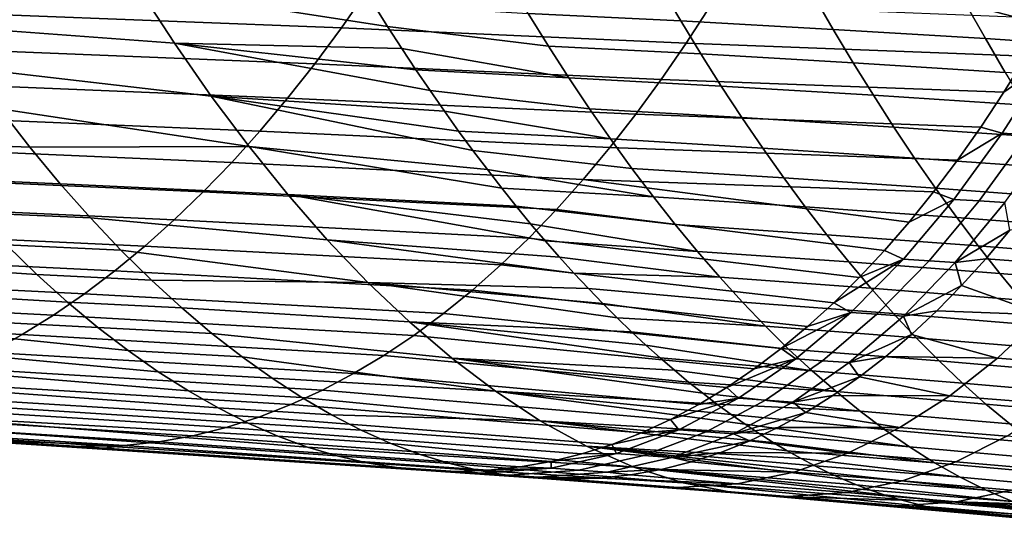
# Model space of a CAD drawing. Header units: metres. Extents: x -248 to 28, y -28 to 28.
# Tile 183 of 256: x -50.58 to -45.45, y -17.34 to -14.68. Entities that reach past the tile are written whole.
import ezdxf

# ---------------------------------------------------------------- set-up
doc = ezdxf.new("R2010")
doc.units = ezdxf.units.M
doc.layers.add('solid_10_061_053_XXX', color=7, linetype='CONTINUOUS')

msp = doc.modelspace()

# ---------------------------------------------------------------- linework, layer by layer
at = {"layer": 'solid_10_061_053_XXX'}
for points in [[(-48.904987, -14.72357, 103.10247), (-48.768642, -14.527899, 103.407791), (-50.565147, -14.459309, 103.909447), (-50.708828, -14.653192, 103.60434)], [(-44.759586, -14.832493, 80.74704), (-45.651997, -14.59999, 80.960854), (-45.752613, -14.416785, 80.633659), (-44.861015, -14.650782, 80.407448)], [(-49.962654, -14.515064, 83.987328), (-49.774899, -14.803247, 84.523094), (-50.994656, -14.712873, 85.114647), (-51.146713, -14.482215, 84.690521)], [(-48.664062, -14.716532, 83.546288), (-48.590687, -14.830303, 83.762566), (-49.774899, -14.803247, 84.523094), (-49.962654, -14.515064, 83.987328)], [(-48.737103, -14.600408, 83.331215), (-48.664062, -14.716532, 83.546288), (-49.962654, -14.515064, 83.987328)], [(-47.239578, -14.512564, 82.030136), (-47.136337, -14.687838, 82.349731), (-47.931965, -14.648921, 82.859711), (-48.035961, -14.475713, 82.545982)], [(-46.444885, -14.553953, 81.501755), (-46.342331, -14.731337, 81.827621), (-47.136337, -14.687838, 82.349731), (-47.239578, -14.512564, 82.030136)], [(-47.108383, -14.802505, 102.620079), (-46.980907, -14.604885, 102.926239), (-48.768642, -14.527899, 103.407791), (-48.904987, -14.72357, 103.10247)], [(-45.651997, -14.59999, 80.960854), (-45.550049, -14.77952, 81.293381), (-46.342331, -14.731337, 81.827621), (-46.444885, -14.553953, 81.501755)], [(-47.826611, -14.818305, 83.178154), (-48.664062, -14.716532, 83.546288), (-48.737103, -14.600408, 83.331215), (-47.931965, -14.648921, 82.859711)], [(-45.222942, -14.674252, 102.495522), (-46.980907, -14.604885, 102.926239), (-47.108383, -14.802505, 102.620079), (-45.337631, -14.870695, 102.194427)], [(-44.759586, -14.832493, 80.74704), (-45.550049, -14.77952, 81.293381), (-45.651997, -14.59999, 80.960854)], [(-49.043934, -14.911081, 102.791748), (-48.904987, -14.72357, 103.10247), (-50.708828, -14.653192, 103.60434), (-50.855072, -14.838708, 103.294464)], [(-47.136337, -14.687838, 82.349731), (-47.031746, -14.859299, 82.674278), (-47.826611, -14.818305, 83.178154), (-47.931965, -14.648921, 82.859711)], [(-49.582726, -15.079136, 85.072067), (-50.840824, -14.933742, 85.543381), (-50.994656, -14.712873, 85.114647), (-49.774899, -14.803247, 84.523094)], [(-47.719887, -14.983761, 83.501396), (-48.590687, -14.830303, 83.762566), (-48.664062, -14.716532, 83.546288), (-47.826611, -14.818305, 83.178154)], [(-46.342331, -14.731337, 81.827621), (-46.238441, -14.904914, 82.158661), (-47.031746, -14.859299, 82.674278), (-47.136337, -14.687838, 82.349731)], [(-47.238499, -14.992167, 102.307831), (-47.108383, -14.802505, 102.620079), (-48.904987, -14.72357, 103.10247), (-49.043934, -14.911081, 102.791748)], [(-45.550049, -14.77952, 81.293381), (-45.446781, -14.955247, 81.631332), (-46.238441, -14.904914, 82.158661), (-46.342331, -14.731337, 81.827621)], [(-48.368656, -15.157341, 84.418434), (-49.582726, -15.079136, 85.072067), (-49.774899, -14.803247, 84.523094), (-48.442993, -15.05069, 84.198593)], [(-48.517021, -14.941652, 83.979927), (-48.442993, -15.05069, 84.198593), (-49.774899, -14.803247, 84.523094)], [(-48.590687, -14.830303, 83.762566), (-48.517021, -14.941652, 83.979927), (-49.774899, -14.803247, 84.523094)], [(-47.031746, -14.859299, 82.674278), (-46.925808, -15.026834, 83.003853), (-47.719887, -14.983761, 83.501396), (-47.826611, -14.818305, 83.178154)], [(-45.337631, -14.870695, 102.194427), (-47.108383, -14.802505, 102.620079), (-47.238499, -14.992167, 102.307831), (-45.454693, -15.059377, 101.887276)], [(-44.759586, -14.832493, 80.74704), (-44.656853, -15.010397, 81.0923), (-45.446781, -14.955247, 81.631332), (-45.550049, -14.77952, 81.293381)], [(-49.185436, -15.090374, 102.475624), (-49.043934, -14.911081, 102.791748), (-50.855072, -14.838708, 103.294464), (-51.003803, -15.015819, 102.979874)], [(-47.719887, -14.983761, 83.501396), (-48.517021, -14.941652, 83.979927), (-48.590687, -14.830303, 83.762566)], [(-46.238441, -14.904914, 82.158661), (-46.133221, -15.074562, 82.49498), (-46.925808, -15.026834, 83.003853), (-47.031746, -14.859299, 82.674278)], [(-45.221832, -14.896228, 102.132751), (-45.337631, -14.870695, 102.194427), (-45.454693, -15.059377, 101.887276)], [(-47.371235, -15.173791, 101.989433), (-47.238499, -14.992167, 102.307831), (-49.043934, -14.911081, 102.791748), (-49.185436, -15.090374, 102.475624)], [(-45.446781, -14.955247, 81.631332), (-45.342201, -15.127038, 81.974808), (-46.133221, -15.074562, 82.49498), (-46.238441, -14.904914, 82.158661)], [(-45.462639, -15.272513, 101.496376), (-45.221832, -14.896228, 102.132751), (-45.454693, -15.059377, 101.887276), (-45.574127, -15.240216, 101.574036)], [(-45.331879, -15.280226, 101.463379), (-45.09317, -14.90359, 102.100395), (-45.221832, -14.896228, 102.132751), (-45.462639, -15.272513, 101.496376)], [(-49.386017, -15.342277, 85.634659), (-50.685226, -15.14479, 85.976715), (-50.840824, -14.933742, 85.543381), (-49.582726, -15.079136, 85.072067)], [(-47.611782, -15.145182, 83.829529), (-48.442993, -15.05069, 84.198593), (-48.517021, -14.941652, 83.979927), (-47.719887, -14.983761, 83.501396)], [(-49.329445, -15.261393, 102.154106), (-49.185436, -15.090374, 102.475624), (-51.003803, -15.015819, 102.979874), (-51.154938, -15.184482, 102.660614)], [(-46.925808, -15.026834, 83.003853), (-46.818516, -15.190329, 83.338547), (-47.611782, -15.145182, 83.829529), (-47.719887, -14.983761, 83.501396)], [(-45.454693, -15.059377, 101.887276), (-47.238499, -14.992167, 102.307831), (-47.371235, -15.173791, 101.989433), (-45.574127, -15.240216, 101.574036)], [(-46.133221, -15.074562, 82.49498), (-46.026669, -15.240161, 82.836662), (-46.818516, -15.190329, 83.338547), (-46.925808, -15.026834, 83.003853)], [(-48.144482, -15.462085, 85.08297), (-49.386017, -15.342277, 85.634659), (-49.582726, -15.079136, 85.072067), (-48.219387, -15.363041, 84.860657)], [(-48.294094, -15.261492, 84.639198), (-48.219387, -15.363041, 84.860657), (-49.582726, -15.079136, 85.072067)], [(-48.368656, -15.157341, 84.418434), (-48.294094, -15.261492, 84.639198), (-49.582726, -15.079136, 85.072067)], [(-47.502293, -15.302464, 84.162636), (-48.368656, -15.157341, 84.418434), (-48.442993, -15.05069, 84.198593), (-47.611782, -15.145182, 83.829529)], [(-45.342201, -15.127038, 81.974808), (-45.236317, -15.294765, 82.323891), (-46.026669, -15.240161, 82.836662), (-46.133221, -15.074562, 82.49498)], [(-50.528488, -15.345235, 86.412918), (-51.126427, -15.322298, 86.735153), (-51.28339, -15.123508, 86.30378), (-50.685226, -15.14479, 85.976715)], [(-47.506592, -15.347302, 101.664848), (-47.371235, -15.173791, 101.989433), (-49.185436, -15.090374, 102.475624), (-49.329445, -15.261393, 102.154106)], [(-49.386017, -15.342277, 85.634659), (-50.528488, -15.345235, 86.412918), (-50.685226, -15.14479, 85.976715)], [(-47.502293, -15.302464, 84.162636), (-48.294094, -15.261492, 84.639198), (-48.368656, -15.157341, 84.418434)], [(-46.818516, -15.190329, 83.338547), (-46.709862, -15.349671, 83.678459), (-47.502293, -15.302464, 84.162636), (-47.611782, -15.145182, 83.829529)], [(-45.574127, -15.240216, 101.574036), (-47.371235, -15.173791, 101.989433), (-47.506592, -15.347302, 101.664848), (-45.695938, -15.413163, 101.254662)], [(-49.475922, -15.424077, 101.827194), (-49.329445, -15.261393, 102.154106), (-51.154938, -15.184482, 102.660614), (-51.308407, -15.344658, 102.336723)], [(-46.026669, -15.240161, 82.836662), (-45.918793, -15.401588, 83.1838), (-46.709862, -15.349671, 83.678459), (-46.818516, -15.190329, 83.338547)], [(-47.644547, -15.512624, 101.334023), (-47.506592, -15.347302, 101.664848), (-49.329445, -15.261393, 102.154106), (-49.475922, -15.424077, 101.827194)], [(-47.502293, -15.302464, 84.162636), (-47.391403, -15.455504, 84.500809), (-48.219387, -15.363041, 84.860657), (-48.294094, -15.261492, 84.639198)], [(-45.236317, -15.294765, 82.323891), (-45.129139, -15.458298, 82.67868), (-45.918793, -15.401588, 83.1838), (-46.026669, -15.240161, 82.836662)], [(-45.714355, -15.616972, 100.831604), (-45.462639, -15.272513, 101.496376), (-45.695938, -15.413163, 101.254662), (-45.820103, -15.578126, 100.929176)], [(-45.581535, -15.625072, 100.797707), (-45.331879, -15.280226, 101.463379), (-45.462639, -15.272513, 101.496376), (-45.714355, -15.616972, 100.831604)], [(-45.462639, -15.272513, 101.496376), (-45.574127, -15.240216, 101.574036), (-45.695938, -15.413163, 101.254662)], [(-45.448044, -15.63344, 100.763763), (-45.200722, -15.288192, 101.430435), (-45.331879, -15.280226, 101.463379), (-45.581535, -15.625072, 100.797707)], [(-50.370613, -15.535209, 86.851974), (-50.968204, -15.510694, 87.169296), (-51.126427, -15.322298, 86.735153), (-50.528488, -15.345235, 86.412918)], [(-46.709862, -15.349671, 83.678459), (-46.599854, -15.504747, 84.023674), (-47.391403, -15.455504, 84.500809), (-47.502293, -15.302464, 84.162636)], [(-49.624821, -15.578368, 101.494873), (-49.475922, -15.424077, 101.827194), (-51.308407, -15.344658, 102.336723), (-51.46413, -15.496305, 102.008263)], [(-49.386017, -15.342277, 85.634659), (-49.184654, -15.592216, 86.211334), (-50.370613, -15.535209, 86.851974), (-50.528488, -15.345235, 86.412918)], [(-48.069386, -15.558625, 85.306129), (-47.994186, -15.652569, 85.529877), (-49.184654, -15.592216, 86.211334), (-49.386017, -15.342277, 85.634659)], [(-48.144482, -15.462085, 85.08297), (-48.069386, -15.558625, 85.306129), (-49.386017, -15.342277, 85.634659)], [(-47.27911, -15.604198, 84.844131), (-48.144482, -15.462085, 85.08297), (-48.219387, -15.363041, 84.860657), (-47.391403, -15.455504, 84.500809)], [(-45.695938, -15.413163, 101.254662), (-47.506592, -15.347302, 101.664848), (-47.644547, -15.512624, 101.334023), (-45.820103, -15.578126, 100.929176)], [(-45.918793, -15.401588, 83.1838), (-45.809593, -15.558723, 83.536484), (-46.599854, -15.504747, 84.023674), (-46.709862, -15.349671, 83.678459)], [(-47.785095, -15.669675, 100.996902), (-47.644547, -15.512624, 101.334023), (-49.475922, -15.424077, 101.827194), (-49.624821, -15.578368, 101.494873)], [(-45.129139, -15.458298, 82.67868), (-45.020679, -15.617507, 83.039276), (-45.809593, -15.558723, 83.536484), (-45.918793, -15.401588, 83.1838)], [(-47.27911, -15.604198, 84.844131), (-48.069386, -15.558625, 85.306129), (-48.144482, -15.462085, 85.08297)], [(-46.599854, -15.504747, 84.023674), (-46.48848, -15.655446, 84.374275), (-47.27911, -15.604198, 84.844131), (-47.391403, -15.455504, 84.500809)], [(-49.776104, -15.724176, 101.157089), (-49.624821, -15.578368, 101.494873), (-51.46413, -15.496305, 102.008263), (-51.622047, -15.639361, 101.675194)], [(-50.212284, -15.714022, 87.291992), (-50.809429, -15.687984, 87.604271), (-50.968204, -15.510694, 87.169296), (-50.370613, -15.535209, 86.851974)], [(-48.978497, -15.828355, 86.802582), (-50.212284, -15.714022, 87.291992), (-50.370613, -15.535209, 86.851974), (-49.184654, -15.592216, 86.211334)], [(-46.075493, -15.88384, 100.259758), (-45.946632, -15.735058, 100.597534), (-47.644547, -15.512624, 101.334023), (-47.785095, -15.669675, 100.996902)], [(-45.946632, -15.735058, 100.597534), (-45.820103, -15.578126, 100.929176), (-47.644547, -15.512624, 101.334023)], [(-45.809593, -15.558723, 83.536484), (-45.699074, -15.711444, 83.894814), (-46.48848, -15.655446, 84.374275), (-46.599854, -15.504747, 84.023674)], [(-47.928242, -15.818336, 100.653381), (-47.785095, -15.669675, 100.996902), (-49.624821, -15.578368, 101.494873), (-49.776104, -15.724176, 101.157089)], [(-47.768452, -15.918331, 86.203278), (-48.978497, -15.828355, 86.802582), (-49.184654, -15.592216, 86.211334), (-47.843746, -15.832388, 85.978378)], [(-47.918976, -15.743817, 85.753952), (-47.843746, -15.832388, 85.978378), (-49.184654, -15.592216, 86.211334)], [(-47.994186, -15.652569, 85.529877), (-47.918976, -15.743817, 85.753952), (-49.184654, -15.592216, 86.211334)], [(-47.27911, -15.604198, 84.844131), (-47.165401, -15.748431, 85.192703), (-47.994186, -15.652569, 85.529877), (-48.069386, -15.558625, 85.306129)], [(-45.714355, -15.616972, 100.831604), (-45.820103, -15.578126, 100.929176), (-45.946632, -15.735058, 100.597534)], [(-45.020679, -15.617507, 83.039276), (-44.910938, -15.772261, 83.405769), (-45.699074, -15.711444, 83.894814), (-45.809593, -15.558723, 83.536484)], [(-49.929752, -15.861379, 100.813713), (-49.776104, -15.724176, 101.157089), (-51.622047, -15.639361, 101.675194), (-51.782101, -15.773744, 101.337425)], [(-46.48848, -15.655446, 84.374275), (-46.375736, -15.801646, 84.73037), (-47.165401, -15.748431, 85.192703), (-47.27911, -15.604198, 84.844131)], [(-45.9772, -15.928742, 100.137573), (-45.714355, -15.616972, 100.831604), (-45.946632, -15.735058, 100.597534), (-46.075493, -15.88384, 100.259758)], [(-45.842365, -15.937254, 100.102486), (-45.581535, -15.625072, 100.797707), (-45.714355, -15.616972, 100.831604), (-45.9772, -15.928742, 100.137573)], [(-45.706604, -15.94605, 100.067253), (-45.448044, -15.63344, 100.763763), (-45.581535, -15.625072, 100.797707), (-45.842365, -15.937254, 100.102486)], [(-45.422462, -15.777576, 100.440506), (-45.448044, -15.63344, 100.763763), (-45.706604, -15.94605, 100.067253)], [(-50.05352, -15.88173, 87.732925), (-50.650108, -15.854234, 88.040039), (-50.809429, -15.687984, 87.604271), (-50.212284, -15.714022, 87.291992)], [(-47.050259, -15.888047, 85.546623), (-47.918976, -15.743817, 85.753952), (-47.994186, -15.652569, 85.529877), (-47.165401, -15.748431, 85.192703)], [(-46.206707, -16.02434, 99.915733), (-46.075493, -15.88384, 100.259758), (-47.785095, -15.669675, 100.996902), (-47.928242, -15.818336, 100.653381)], [(-45.699074, -15.711444, 83.894814), (-45.587234, -15.859623, 84.258873), (-46.375736, -15.801646, 84.73037), (-46.48848, -15.655446, 84.374275)], [(-45.018742, -15.965707, 99.959045), (-44.798958, -15.686102, 100.580788), (-45.422462, -15.777576, 100.440506), (-45.546947, -15.925991, 100.101547)], [(-50.490925, -16.008883, 88.474731), (-52.569283, -15.873529, 89.365234), (-52.740822, -15.70629, 88.908066), (-50.650108, -15.854234, 88.040039)], [(-48.767338, -16.049809, 87.409073), (-50.05352, -15.88173, 87.732925), (-50.212284, -15.714022, 87.291992), (-48.978497, -15.828355, 86.802582)], [(-48.073986, -15.958441, 100.303307), (-47.928242, -15.818336, 100.653381), (-49.776104, -15.724176, 101.157089), (-49.929752, -15.861379, 100.813713)], [(-47.050259, -15.888047, 85.546623), (-47.843746, -15.832388, 85.978378), (-47.918976, -15.743817, 85.753952)], [(-44.910938, -15.772261, 83.405769), (-44.799934, -15.922425, 83.778244), (-45.587234, -15.859623, 84.258873), (-45.699074, -15.711444, 83.894814)], [(-50.085747, -15.989849, 100.4646), (-49.929752, -15.861379, 100.813713), (-51.782101, -15.773744, 101.337425), (-51.944237, -15.899366, 100.994843)], [(-46.375736, -15.801646, 84.73037), (-46.261616, -15.943182, 85.092064), (-47.050259, -15.888047, 85.546623), (-47.165401, -15.748431, 85.192703)], [(-45.546947, -15.925991, 100.101547), (-45.422462, -15.777576, 100.440506), (-45.706604, -15.94605, 100.067253)], [(-47.69318, -16.001568, 86.428429), (-47.618004, -16.082027, 86.65358), (-48.767338, -16.049809, 87.409073), (-48.978497, -15.828355, 86.802582)], [(-47.768452, -15.918331, 86.203278), (-47.69318, -16.001568, 86.428429), (-48.978497, -15.828355, 86.802582)], [(-46.340229, -16.156364, 99.565521), (-46.206707, -16.02434, 99.915733), (-47.928242, -15.818336, 100.653381), (-48.073986, -15.958441, 100.303307)], [(-46.933659, -16.022858, 85.906029), (-47.768452, -15.918331, 86.203278), (-47.843746, -15.832388, 85.978378), (-47.050259, -15.888047, 85.546623)], [(-45.587234, -15.859623, 84.258873), (-45.474075, -16.003086, 84.628792), (-46.261616, -15.943182, 85.092064), (-46.375736, -15.801646, 84.73037)], [(-50.331985, -16.152088, 88.908058), (-52.393566, -16.030806, 89.83075), (-52.569283, -15.873529, 89.365234), (-50.490925, -16.008883, 88.474731)], [(-50.244057, -16.109465, 100.109627), (-50.085747, -15.989849, 100.4646), (-51.944237, -15.899366, 100.994843), (-52.108406, -16.016148, 100.647346)], [(-49.894974, -16.037788, 88.172951), (-50.490925, -16.008883, 88.474731), (-50.650108, -15.854234, 88.040039), (-50.05352, -15.88173, 87.732925)], [(-48.222351, -16.089827, 99.946503), (-48.073986, -15.958441, 100.303307), (-49.929752, -15.861379, 100.813713), (-50.085747, -15.989849, 100.4646)], [(-48.767338, -16.049809, 87.409073), (-49.894974, -16.037788, 88.172951), (-50.05352, -15.88173, 87.732925)], [(-46.261616, -15.943182, 85.092064), (-46.146099, -16.079859, 85.459488), (-46.933659, -16.022858, 85.906029), (-47.050259, -15.888047, 85.546623)], [(-45.9772, -15.928742, 100.137573), (-46.075493, -15.88384, 100.259758), (-46.206707, -16.02434, 99.915733)], [(-44.799934, -15.922425, 83.778244), (-44.687664, -16.067818, 84.156837), (-45.474075, -16.003086, 84.628792), (-45.587234, -15.859623, 84.258873)], [(-46.933659, -16.022858, 85.906029), (-47.69318, -16.001568, 86.428429), (-47.768452, -15.918331, 86.203278)], [(-45.9772, -15.928742, 100.137573), (-46.206707, -16.02434, 99.915733), (-46.340229, -16.156364, 99.565521)], [(-46.251507, -16.206434, 99.412949), (-45.9772, -15.928742, 100.137573), (-46.340229, -16.156364, 99.565521)], [(-45.474075, -16.003086, 84.628792), (-45.359581, -16.141634, 85.004692), (-46.146099, -16.079859, 85.459488), (-46.261616, -15.943182, 85.092064)], [(-46.114738, -16.215363, 99.376366), (-45.842365, -15.937254, 100.102486), (-45.9772, -15.928742, 100.137573), (-46.251507, -16.206434, 99.412949)], [(-45.976788, -16.224586, 99.339546), (-45.706604, -15.94605, 100.067253), (-45.842365, -15.937254, 100.102486), (-46.114738, -16.215363, 99.376366)], [(-45.673836, -16.066191, 99.756142), (-45.706604, -15.94605, 100.067253), (-45.976788, -16.224586, 99.339546)], [(-45.673836, -16.066191, 99.756142), (-45.546947, -15.925991, 100.101547), (-45.706604, -15.94605, 100.067253)], [(-45.247871, -16.218716, 99.311729), (-45.018742, -15.965707, 99.959045), (-45.546947, -15.925991, 100.101547), (-45.673836, -16.066191, 99.756142)], [(-48.373344, -16.212328, 99.582809), (-48.222351, -16.089827, 99.946503), (-50.085747, -15.989849, 100.4646), (-50.244057, -16.109465, 100.109627)], [(-46.476082, -16.279795, 99.209015), (-46.340229, -16.156364, 99.565521), (-48.073986, -15.958441, 100.303307), (-48.222351, -16.089827, 99.946503)], [(-46.933659, -16.022858, 85.906029), (-46.815578, -16.152678, 86.271049), (-47.618004, -16.082027, 86.65358), (-47.69318, -16.001568, 86.428429)], [(-44.687664, -16.067818, 84.156837), (-44.574127, -16.208235, 84.541679), (-45.359581, -16.141634, 85.004692), (-45.474075, -16.003086, 84.628792)], [(-50.173557, -16.283936, 89.339317), (-52.213482, -16.177731, 90.304962), (-52.393566, -16.030806, 89.83075), (-50.331985, -16.152088, 88.908058)], [(-50.404671, -16.220102, 99.74865), (-50.244057, -16.109465, 100.109627), (-52.108406, -16.016148, 100.647346), (-52.274551, -16.124001, 100.294838)], [(-49.736759, -16.18235, 88.611771), (-50.331985, -16.152088, 88.908058), (-50.490925, -16.008883, 88.474731), (-49.894974, -16.037788, 88.172951)], [(-48.767338, -16.049809, 87.409073), (-48.550976, -16.255657, 88.031471), (-49.736759, -16.18235, 88.611771), (-49.894974, -16.037788, 88.172951)], [(-47.468052, -16.234602, 87.103584), (-47.393261, -16.306793, 87.328499), (-48.550976, -16.255657, 88.031471), (-48.767338, -16.049809, 87.409073)], [(-47.542976, -16.159681, 86.878593), (-47.468052, -16.234602, 87.103584), (-48.767338, -16.049809, 87.409073)], [(-47.618004, -16.082027, 86.65358), (-47.542976, -16.159681, 86.878593), (-48.767338, -16.049809, 87.409073)], [(-46.146099, -16.079859, 85.459488), (-46.029175, -16.211485, 85.832771), (-46.815578, -16.152678, 86.271049), (-46.933659, -16.022858, 85.906029)], [(-46.614227, -16.394484, 98.846245), (-46.476082, -16.279795, 99.209015), (-48.222351, -16.089827, 99.946503), (-48.373344, -16.212328, 99.582809)], [(-46.695999, -16.277317, 86.641808), (-47.542976, -16.159681, 86.878593), (-47.618004, -16.082027, 86.65358), (-46.815578, -16.152678, 86.271049)], [(-45.359581, -16.141634, 85.004692), (-45.243752, -16.275066, 85.386711), (-46.029175, -16.211485, 85.832771), (-46.146099, -16.079859, 85.459488)], [(-45.803104, -16.197983, 99.404312), (-45.673836, -16.066191, 99.756142), (-45.976788, -16.224586, 99.339546)], [(-45.247871, -16.218716, 99.311729), (-45.673836, -16.066191, 99.756142), (-45.803104, -16.197983, 99.404312)], [(-50.567558, -16.321636, 99.381546), (-50.404671, -16.220102, 99.74865), (-52.274551, -16.124001, 100.294838), (-52.442623, -16.222843, 99.93721)], [(-48.526978, -16.325779, 99.212074), (-48.373344, -16.212328, 99.582809), (-50.244057, -16.109465, 100.109627), (-50.404671, -16.220102, 99.74865)], [(-49.579121, -16.3155, 89.048714), (-50.173557, -16.283936, 89.339317), (-50.331985, -16.152088, 88.908058), (-49.736759, -16.18235, 88.611771)], [(-46.029175, -16.211485, 85.832771), (-45.910824, -16.337868, 86.212051), (-46.695999, -16.277317, 86.641808), (-46.815578, -16.152678, 86.271049)], [(-46.251507, -16.206434, 99.412949), (-46.340229, -16.156364, 99.565521), (-46.476082, -16.279795, 99.209015)], [(-49.858673, -16.514652, 90.194496), (-52.028835, -16.313913, 90.788193), (-52.213482, -16.177731, 90.304962), (-50.015797, -16.404654, 89.768097)], [(-50.173557, -16.283936, 89.339317), (-50.015797, -16.404654, 89.768097), (-52.213482, -16.177731, 90.304962)], [(-48.329201, -16.444984, 88.670441), (-49.579121, -16.3155, 89.048714), (-49.736759, -16.18235, 88.611771), (-48.550976, -16.255657, 88.031471)], [(-46.695999, -16.277317, 86.641808), (-47.468052, -16.234602, 87.103584), (-47.542976, -16.159681, 86.878593)], [(-46.251507, -16.206434, 99.412949), (-46.476082, -16.279795, 99.209015), (-46.614227, -16.394484, 98.846245)], [(-46.537685, -16.448376, 98.656181), (-46.251507, -16.206434, 99.412949), (-46.614227, -16.394484, 98.846245)], [(-46.399067, -16.457703, 98.617783), (-46.114738, -16.215363, 99.376366), (-46.251507, -16.206434, 99.412949), (-46.537685, -16.448376, 98.656181)], [(-45.934776, -16.321241, 99.045959), (-45.803104, -16.197983, 99.404312), (-45.976788, -16.224586, 99.339546)], [(-45.486736, -16.443859, 98.637688), (-45.247871, -16.218716, 99.311729), (-45.803104, -16.197983, 99.404312), (-45.934776, -16.321241, 99.045959)], [(-50.7327, -16.413942, 99.008171), (-50.567558, -16.321636, 99.381546), (-52.442623, -16.222843, 99.93721), (-52.612568, -16.31259, 99.574364)], [(-48.683262, -16.430016, 98.834114), (-48.526978, -16.325779, 99.212074), (-50.404671, -16.220102, 99.74865), (-50.567558, -16.321636, 99.381546)], [(-47.244171, -16.442999, 87.777733), (-47.169918, -16.507046, 88.001915), (-48.329201, -16.444984, 88.670441), (-48.550976, -16.255657, 88.031471)], [(-47.318623, -16.376257, 87.553246), (-47.244171, -16.442999, 87.777733), (-48.550976, -16.255657, 88.031471)], [(-47.393261, -16.306793, 87.328499), (-47.318623, -16.376257, 87.553246), (-48.550976, -16.255657, 88.031471)], [(-46.754707, -16.500345, 98.477043), (-46.614227, -16.394484, 98.846245), (-48.373344, -16.212328, 99.582809), (-48.526978, -16.325779, 99.212074)], [(-46.695999, -16.277317, 86.641808), (-46.574894, -16.396591, 87.018433), (-47.393261, -16.306793, 87.328499), (-47.468052, -16.234602, 87.103584)], [(-46.259033, -16.467339, 98.579033), (-45.976788, -16.224586, 99.339546), (-46.114738, -16.215363, 99.376366), (-46.399067, -16.457703, 98.617783)], [(-45.934776, -16.321241, 99.045959), (-45.976788, -16.224586, 99.339546), (-46.259033, -16.467339, 98.579033)], [(-45.243752, -16.275066, 85.386711), (-45.126572, -16.403187, 85.774971), (-45.910824, -16.337868, 86.212051), (-46.029175, -16.211485, 85.832771)], [(-44.940598, -16.485872, 98.494858), (-44.707844, -16.259251, 99.175926), (-45.247871, -16.218716, 99.311729), (-45.486736, -16.443859, 98.637688)], [(-49.579121, -16.3155, 89.048714), (-49.422211, -16.43746, 89.483353), (-50.015797, -16.404654, 89.768097), (-50.173557, -16.283936, 89.339317)], [(-46.452244, -16.510315, 87.401054), (-47.318623, -16.376257, 87.553246), (-47.393261, -16.306793, 87.328499), (-46.574894, -16.396591, 87.018433)], [(-45.910824, -16.337868, 86.212051), (-45.791031, -16.458811, 86.597443), (-46.574894, -16.396591, 87.018433), (-46.695999, -16.277317, 86.641808)], [(-49.70229, -16.614223, 90.61824), (-51.839439, -16.438965, 91.280785), (-52.028835, -16.313913, 90.788193), (-49.858673, -16.514652, 90.194496)], [(-48.842213, -16.52487, 98.448784), (-48.683262, -16.430016, 98.834114), (-50.567558, -16.321636, 99.381546), (-50.7327, -16.413942, 99.008171)], [(-48.101814, -16.616873, 89.32666), (-49.422211, -16.43746, 89.483353), (-49.579121, -16.3155, 89.048714), (-48.329201, -16.444984, 88.670441)], [(-46.897644, -16.597355, 98.101044), (-46.754707, -16.500345, 98.477043), (-48.526978, -16.325779, 99.212074), (-48.683262, -16.430016, 98.834114)], [(-46.068836, -16.435812, 98.681091), (-45.934776, -16.321241, 99.045959), (-46.259033, -16.467339, 98.579033)], [(-45.486736, -16.443859, 98.637688), (-45.934776, -16.321241, 99.045959), (-46.068836, -16.435812, 98.681091)], [(-45.126572, -16.403187, 85.774971), (-45.008038, -16.525791, 86.169609), (-45.791031, -16.458811, 86.597443), (-45.910824, -16.337868, 86.212051)], [(-49.003845, -16.610163, 98.055885), (-48.842213, -16.52487, 98.448784), (-50.7327, -16.413942, 99.008171), (-50.900082, -16.49688, 98.62838)], [(-49.422211, -16.43746, 89.483353), (-49.265995, -16.548634, 89.91581), (-49.858673, -16.514652, 90.194496), (-50.015797, -16.404654, 89.768097)], [(-46.452244, -16.510315, 87.401054), (-47.244171, -16.442999, 87.777733), (-47.318623, -16.376257, 87.553246)], [(-46.537685, -16.448376, 98.656181), (-46.614227, -16.394484, 98.846245), (-46.754707, -16.500345, 98.477043)], [(-45.791031, -16.458811, 86.597443), (-45.669785, -16.574123, 86.989082), (-46.452244, -16.510315, 87.401054), (-46.574894, -16.396591, 87.018433)], [(-49.546516, -16.703434, 91.039696), (-51.645035, -16.552351, 91.783241), (-51.839439, -16.438965, 91.280785), (-49.70229, -16.614223, 90.61824)], [(-48.101814, -16.616873, 89.32666), (-49.265995, -16.548634, 89.91581), (-49.422211, -16.43746, 89.483353)], [(-47.043072, -16.685396, 97.718094), (-46.897644, -16.597355, 98.101044), (-48.683262, -16.430016, 98.834114), (-48.842213, -16.52487, 98.448784)], [(-47.021996, -16.627207, 88.44944), (-46.948315, -16.683405, 88.672798), (-48.101814, -16.616873, 89.32666), (-48.329201, -16.444984, 88.670441)], [(-47.095863, -16.568434, 88.225815), (-47.021996, -16.627207, 88.44944), (-48.329201, -16.444984, 88.670441)], [(-47.169918, -16.507046, 88.001915), (-47.095863, -16.568434, 88.225815), (-48.329201, -16.444984, 88.670441)], [(-46.328026, -16.618298, 87.789795), (-47.169918, -16.507046, 88.001915), (-47.244171, -16.442999, 87.777733), (-46.452244, -16.510315, 87.401054)], [(-46.537685, -16.448376, 98.656181), (-46.754707, -16.500345, 98.477043), (-46.897644, -16.597355, 98.101044)], [(-46.836136, -16.652899, 97.865692), (-46.537685, -16.448376, 98.656181), (-46.897644, -16.597355, 98.101044)], [(-46.695786, -16.662584, 97.825134), (-46.399067, -16.457703, 98.617783), (-46.537685, -16.448376, 98.656181), (-46.836136, -16.652899, 97.865692)], [(-46.553795, -16.672586, 97.784134), (-46.259033, -16.467339, 98.579033), (-46.399067, -16.457703, 98.617783), (-46.695786, -16.662584, 97.825134)], [(-46.205334, -16.541607, 98.30954), (-46.068836, -16.435812, 98.681091), (-46.259033, -16.467339, 98.579033)], [(-45.735722, -16.639862, 97.935745), (-45.486736, -16.443859, 98.637688), (-46.068836, -16.435812, 98.681091), (-46.205334, -16.541607, 98.30954)], [(-45.008038, -16.525791, 86.169609), (-44.888138, -16.642685, 86.570755), (-45.669785, -16.574123, 86.989082), (-45.791031, -16.458811, 86.597443)], [(-45.183758, -16.683231, 97.784836), (-44.940598, -16.485872, 98.494858), (-45.486736, -16.443859, 98.637688), (-45.735722, -16.639862, 97.935745)], [(-49.168247, -16.685558, 97.655067), (-49.003845, -16.610163, 98.055885), (-50.900082, -16.49688, 98.62838), (-51.069771, -16.570162, 98.241837)], [(-49.265995, -16.548634, 89.91581), (-49.110584, -16.6493, 90.345772), (-49.70229, -16.614223, 90.61824), (-49.858673, -16.514652, 90.194496)], [(-46.328026, -16.618298, 87.789795), (-47.095863, -16.568434, 88.225815), (-47.169918, -16.507046, 88.001915)], [(-46.205334, -16.541607, 98.30954), (-46.259033, -16.467339, 98.579033), (-46.553795, -16.672586, 97.784134)], [(-45.669785, -16.574123, 86.989082), (-45.547066, -16.683611, 87.387108), (-46.328026, -16.618298, 87.789795), (-46.452244, -16.510315, 87.401054)], [(-49.391216, -16.782055, 91.459198), (-51.444992, -16.652695, 92.297035), (-51.645035, -16.552351, 91.783241), (-49.546516, -16.703434, 91.039696)], [(-48.101814, -16.616873, 89.32666), (-47.868561, -16.770315, 90.000893), (-49.110584, -16.6493, 90.345772), (-49.265995, -16.548634, 89.91581)], [(-47.19112, -16.764336, 97.327797), (-47.043072, -16.685396, 97.718094), (-48.842213, -16.52487, 98.448784), (-49.003845, -16.610163, 98.055885)], [(-46.328026, -16.618298, 87.789795), (-46.202213, -16.720356, 88.184792), (-47.021996, -16.627207, 88.44944), (-47.095863, -16.568434, 88.225815)], [(-46.34441, -16.638592, 97.93087), (-46.205334, -16.541607, 98.30954), (-46.553795, -16.672586, 97.784134)], [(-45.735722, -16.639862, 97.935745), (-46.205334, -16.541607, 98.30954), (-46.34441, -16.638592, 97.93087)], [(-49.335541, -16.750647, 97.245888), (-49.168247, -16.685558, 97.655067), (-51.069771, -16.570162, 98.241837), (-51.241859, -16.633429, 97.848114)], [(-49.110584, -16.6493, 90.345772), (-48.955841, -16.739527, 90.773605), (-49.546516, -16.703434, 91.039696), (-49.70229, -16.614223, 90.61824)], [(-47.341881, -16.833839, 96.92984), (-47.19112, -16.764336, 97.327797), (-49.003845, -16.610163, 98.055885), (-49.168247, -16.685558, 97.655067)], [(-46.801598, -16.788149, 89.118446), (-46.728554, -16.836735, 89.340752), (-47.868561, -16.770315, 90.000893), (-48.101814, -16.616873, 89.32666)], [(-46.874844, -16.737041, 88.895813), (-46.801598, -16.788149, 89.118446), (-48.101814, -16.616873, 89.32666)], [(-46.948315, -16.683405, 88.672798), (-46.874844, -16.737041, 88.895813), (-48.101814, -16.616873, 89.32666)], [(-46.836136, -16.652899, 97.865692), (-46.897644, -16.597355, 98.101044), (-47.043072, -16.685396, 97.718094)], [(-45.547066, -16.683611, 87.387108), (-45.422855, -16.787083, 87.791634), (-46.202213, -16.720356, 88.184792), (-46.328026, -16.618298, 87.789795)], [(-44.888138, -16.642685, 86.570755), (-44.766869, -16.753664, 86.978539), (-45.547066, -16.683611, 87.387108), (-45.669785, -16.574123, 86.989082)], [(-49.391216, -16.782055, 91.459198), (-49.236191, -16.849972, 91.877266), (-51.238548, -16.738308, 92.824013), (-51.444992, -16.652695, 92.297035)], [(-49.505852, -16.805017, 96.827904), (-49.335541, -16.750647, 97.245888), (-51.241859, -16.633429, 97.848114), (-51.416454, -16.686319, 97.4468)], [(-47.868561, -16.770315, 90.000893), (-48.955841, -16.739527, 90.773605), (-49.110584, -16.6493, 90.345772)], [(-46.836136, -16.652899, 97.865692), (-47.043072, -16.685396, 97.718094), (-47.19112, -16.764336, 97.327797)], [(-47.14735, -16.818104, 97.039696), (-46.836136, -16.652899, 97.865692), (-47.19112, -16.764336, 97.327797)], [(-47.005398, -16.828083, 96.99662), (-46.695786, -16.662584, 97.825134), (-46.836136, -16.652899, 97.865692), (-47.14735, -16.818104, 97.039696)], [(-46.202213, -16.720356, 88.184792), (-46.948315, -16.683405, 88.672798), (-47.021996, -16.627207, 88.44944)], [(-46.861599, -16.838388, 96.952995), (-46.553795, -16.672586, 97.784134), (-46.695786, -16.662584, 97.825134), (-47.005398, -16.828083, 96.99662)], [(-46.486099, -16.726645, 97.54496), (-46.34441, -16.638592, 97.93087), (-46.553795, -16.672586, 97.784134)], [(-45.99522, -16.805443, 97.204727), (-45.735722, -16.639862, 97.935745), (-46.34441, -16.638592, 97.93087), (-46.486099, -16.726645, 97.54496)], [(-45.437775, -16.849981, 97.044624), (-45.183758, -16.683231, 97.784836), (-45.735722, -16.639862, 97.935745), (-45.99522, -16.805443, 97.204727)], [(-49.679298, -16.848257, 96.400673), (-49.505852, -16.805017, 96.827904), (-51.416454, -16.686319, 97.4468), (-51.593658, -16.728472, 97.03746)], [(-48.955841, -16.739527, 90.773605), (-48.80162, -16.81908, 91.199646), (-49.391216, -16.782055, 91.459198), (-49.546516, -16.703434, 91.039696)], [(-47.495495, -16.893579, 96.523804), (-47.341881, -16.833839, 96.92984), (-49.168247, -16.685558, 97.655067), (-49.335541, -16.750647, 97.245888)], [(-46.202213, -16.720356, 88.184792), (-46.074787, -16.816299, 88.586166), (-46.874844, -16.737041, 88.895813), (-46.948315, -16.683405, 88.672798)], [(-46.486099, -16.726645, 97.54496), (-46.553795, -16.672586, 97.784134), (-46.861599, -16.838388, 96.952995)], [(-45.422855, -16.787083, 87.791634), (-45.297146, -16.884342, 88.202797), (-46.074787, -16.816299, 88.586166), (-46.202213, -16.720356, 88.184792)], [(-44.766869, -16.753664, 86.978539), (-44.644218, -16.858534, 87.393089), (-45.422855, -16.787083, 87.791634), (-45.547066, -16.683611, 87.387108)], [(-50.803398, -16.858603, 93.924828), (-50.573166, -16.889914, 94.502327), (-52.60836, -16.764807, 95.271416), (-52.839825, -16.735607, 94.723518)], [(-50.573166, -16.889914, 94.502327), (-50.267906, -16.903973, 95.076538), (-50.759502, -16.872561, 95.255028), (-52.60836, -16.764807, 95.271416)], [(-50.036095, -16.8997, 95.516678), (-49.856007, -16.879955, 95.963745), (-51.773567, -16.759523, 96.619667), (-51.956287, -16.779114, 96.193016)], [(-49.856007, -16.879955, 95.963745), (-49.679298, -16.848257, 96.400673), (-51.593658, -16.728472, 97.03746), (-51.773567, -16.759523, 96.619667)], [(-48.926609, -16.95352, 92.710014), (-51.02494, -16.807505, 93.365997), (-51.238548, -16.738308, 92.824013), (-49.081356, -16.907118, 92.294113)], [(-49.236191, -16.849972, 91.877266), (-49.081356, -16.907118, 92.294113), (-51.238548, -16.738308, 92.824013)], [(-47.652023, -16.943209, 96.109428), (-47.495495, -16.893579, 96.523804), (-49.335541, -16.750647, 97.245888), (-49.505852, -16.805017, 96.827904)], [(-47.868561, -16.770315, 90.000893), (-47.628639, -16.903069, 90.695297), (-48.80162, -16.81908, 91.199646), (-48.955841, -16.739527, 90.773605)], [(-46.582947, -16.926243, 89.784645), (-46.510368, -16.9671, 90.006248), (-47.628639, -16.903069, 90.695297), (-47.868561, -16.770315, 90.000893)], [(-46.655674, -16.882778, 89.562813), (-46.582947, -16.926243, 89.784645), (-47.868561, -16.770315, 90.000893)], [(-46.728554, -16.836735, 89.340752), (-46.655674, -16.882778, 89.562813), (-47.868561, -16.770315, 90.000893)], [(-47.14735, -16.818104, 97.039696), (-47.19112, -16.764336, 97.327797), (-47.341881, -16.833839, 96.92984)], [(-45.945702, -16.905903, 88.994095), (-46.801598, -16.788149, 89.118446), (-46.874844, -16.737041, 88.895813), (-46.074787, -16.816299, 88.586166)], [(-46.630562, -16.80562, 97.151352), (-46.486099, -16.726645, 97.54496), (-46.861599, -16.838388, 96.952995)], [(-45.99522, -16.805443, 97.204727), (-46.486099, -16.726645, 97.54496), (-46.630562, -16.80562, 97.151352)], [(-50.759502, -16.872561, 95.255028), (-50.036095, -16.8997, 95.516678), (-51.956287, -16.779114, 96.193016), (-52.045284, -16.792744, 95.721962)], [(-48.771915, -16.98925, 93.125061), (-50.803398, -16.858603, 93.924828), (-51.02494, -16.807505, 93.365997), (-48.926609, -16.95352, 92.710014)], [(-47.81155, -16.982388, 95.686455), (-47.652023, -16.943209, 96.109428), (-49.505852, -16.805017, 96.827904), (-49.679298, -16.848257, 96.400673)], [(-48.80162, -16.81908, 91.199646), (-48.647736, -16.887852, 91.624374), (-49.236191, -16.849972, 91.877266), (-49.391216, -16.782055, 91.459198)], [(-47.380836, -17.012011, 91.413002), (-48.647736, -16.887852, 91.624374), (-48.80162, -16.81908, 91.199646), (-47.628639, -16.903069, 90.695297)], [(-47.14735, -16.818104, 97.039696), (-47.341881, -16.833839, 96.92984), (-47.495495, -16.893579, 96.523804)], [(-47.472328, -16.940775, 96.174965), (-47.14735, -16.818104, 97.039696), (-47.495495, -16.893579, 96.523804)], [(-47.328926, -16.95096, 96.129005), (-47.005398, -16.828083, 96.99662), (-47.14735, -16.818104, 97.039696), (-47.472328, -16.940775, 96.174965)], [(-46.777889, -16.87517, 96.749725), (-46.630562, -16.80562, 97.151352), (-46.861599, -16.838388, 96.952995)], [(-45.945702, -16.905903, 88.994095), (-46.728554, -16.836735, 89.340752), (-46.801598, -16.788149, 89.118446)], [(-46.26582, -16.938749, 96.442863), (-45.99522, -16.805443, 97.204727), (-46.630562, -16.80562, 97.151352), (-46.777889, -16.87517, 96.749725)], [(-45.703281, -16.984207, 96.272438), (-45.437775, -16.849981, 97.044624), (-45.99522, -16.805443, 97.204727), (-46.26582, -16.938749, 96.442863)], [(-45.297146, -16.884342, 88.202797), (-45.169895, -16.975157, 88.620781), (-45.945702, -16.905903, 88.994095), (-46.074787, -16.816299, 88.586166)], [(-48.771915, -16.98925, 93.125061), (-48.61726, -17.01445, 93.539314), (-50.573166, -16.889914, 94.502327), (-50.803398, -16.858603, 93.924828)], [(-50.759502, -16.872561, 95.255028), (-50.267906, -16.903973, 95.076538), (-50.036095, -16.8997, 95.516678)], [(-47.974091, -17.01079, 95.254776), (-47.81155, -16.982388, 95.686455), (-49.679298, -16.848257, 96.400673), (-49.856007, -16.879955, 95.963745)], [(-48.647736, -16.887852, 91.624374), (-48.494095, -16.945765, 92.048004), (-49.081356, -16.907118, 92.294113), (-49.236191, -16.849972, 91.877266)], [(-47.183475, -16.961473, 96.08239), (-46.861599, -16.838388, 96.952995), (-47.005398, -16.828083, 96.99662), (-47.328926, -16.95096, 96.129005)], [(-46.777889, -16.87517, 96.749725), (-46.861599, -16.838388, 96.952995), (-47.183475, -16.961473, 96.08239)], [(-46.928238, -16.934958, 96.33963), (-46.777889, -16.87517, 96.749725), (-47.183475, -16.961473, 96.08239)], [(-46.26582, -16.938749, 96.442863), (-46.777889, -16.87517, 96.749725), (-46.928238, -16.934958, 96.33963)], [(-45.814796, -16.988676, 89.409035), (-46.655674, -16.882778, 89.562813), (-46.728554, -16.836735, 89.340752), (-45.945702, -16.905903, 88.994095)], [(-45.140888, -17.032431, 96.103989), (-44.880798, -16.89728, 96.887245), (-45.437775, -16.849981, 97.044624), (-45.703281, -16.984207, 96.272438)], [(-50.573166, -16.889914, 94.502327), (-50.141407, -16.912136, 95.030609), (-50.267906, -16.903973, 95.076538)], [(-48.462643, -17.029312, 93.952774), (-48.308163, -17.034077, 94.365189), (-50.141407, -16.912136, 95.030609), (-50.573166, -16.889914, 94.502327)], [(-48.61726, -17.01445, 93.539314), (-48.462643, -17.029312, 93.952774), (-50.573166, -16.889914, 94.502327)], [(-50.267906, -16.903973, 95.076538), (-50.141407, -16.912136, 95.030609), (-50.036095, -16.8997, 95.516678)], [(-48.308163, -17.034077, 94.365189), (-48.139587, -17.028107, 94.814484), (-50.036095, -16.8997, 95.516678), (-50.141407, -16.912136, 95.030609)], [(-48.139587, -17.028107, 94.814484), (-47.974091, -17.01079, 95.254776), (-49.856007, -16.879955, 95.963745), (-50.036095, -16.8997, 95.516678)], [(-48.494095, -16.945765, 92.048004), (-48.340588, -16.992844, 92.47081), (-48.926609, -16.95352, 92.710014), (-49.081356, -16.907118, 92.294113)], [(-47.380836, -17.012011, 91.413002), (-48.494095, -16.945765, 92.048004), (-48.647736, -16.887852, 91.624374)], [(-47.472328, -16.940775, 96.174965), (-47.495495, -16.893579, 96.523804), (-47.652023, -16.943209, 96.109428)], [(-46.293247, -17.073906, 90.670288), (-46.221039, -17.104218, 90.891441), (-47.380836, -17.012011, 91.413002), (-47.628639, -16.903069, 90.695297)], [(-46.36554, -17.040941, 90.44902), (-46.293247, -17.073906, 90.670288), (-47.628639, -16.903069, 90.695297)], [(-46.437908, -17.005335, 90.227684), (-46.36554, -17.040941, 90.44902), (-47.628639, -16.903069, 90.695297)], [(-46.510368, -16.9671, 90.006248), (-46.437908, -17.005335, 90.227684), (-47.628639, -16.903069, 90.695297)], [(-45.814796, -16.988676, 89.409035), (-46.582947, -16.926243, 89.784645), (-46.655674, -16.882778, 89.562813)], [(-45.814796, -16.988676, 89.409035), (-45.681862, -17.064043, 89.831558), (-46.510368, -16.9671, 90.006248), (-46.582947, -16.926243, 89.784645)], [(-45.169895, -16.975157, 88.620781), (-45.040951, -17.059038, 89.046028), (-45.814796, -16.988676, 89.409035), (-45.945702, -16.905903, 88.994095)], [(-48.340588, -16.992844, 92.47081), (-48.187183, -17.029158, 92.892853), (-48.771915, -16.98925, 93.125061), (-48.926609, -16.95352, 92.710014)], [(-47.380836, -17.012011, 91.413002), (-47.123928, -17.09399, 92.157181), (-48.340588, -16.992844, 92.47081), (-48.494095, -16.945765, 92.048004)], [(-47.812244, -17.017214, 95.267784), (-47.472328, -16.940775, 96.174965), (-47.81155, -16.982388, 95.686455)], [(-47.667557, -17.027489, 95.218552), (-47.328926, -16.95096, 96.129005), (-47.472328, -16.940775, 96.174965), (-47.812244, -17.017214, 95.267784)], [(-47.472328, -16.940775, 96.174965), (-47.652023, -16.943209, 96.109428), (-47.81155, -16.982388, 95.686455)], [(-47.520638, -17.038095, 95.168564), (-47.183475, -16.961473, 96.08239), (-47.328926, -16.95096, 96.129005), (-47.667557, -17.027489, 95.218552)], [(-47.238319, -17.0238, 95.492973), (-47.081684, -16.984617, 95.920807), (-47.183475, -16.961473, 96.08239), (-47.520638, -17.038095, 95.168564)], [(-47.081684, -16.984617, 95.920807), (-46.928238, -16.934958, 96.33963), (-47.183475, -16.961473, 96.08239)], [(-46.548393, -17.037148, 95.647575), (-46.26582, -16.938749, 96.442863), (-46.928238, -16.934958, 96.33963), (-47.081684, -16.984617, 95.920807)], [(-45.98119, -17.083206, 95.465645), (-45.703281, -16.984207, 96.272438), (-46.26582, -16.938749, 96.442863), (-46.548393, -17.037148, 95.647575)], [(-45.681862, -17.064043, 89.831558), (-46.437908, -17.005335, 90.227684), (-46.510368, -16.9671, 90.006248)], [(-48.187183, -17.029158, 92.892853), (-48.033855, -17.054846, 93.314194), (-48.61726, -17.01445, 93.539314), (-48.771915, -16.98925, 93.125061)], [(-48.033855, -17.054846, 93.314194), (-47.880596, -17.070091, 93.73484), (-48.462643, -17.029312, 93.952774), (-48.61726, -17.01445, 93.539314)], [(-48.168686, -17.043695, 94.314575), (-48.308163, -17.034077, 94.365189), (-48.462643, -17.029312, 93.952774)], [(-48.0299, -17.053423, 94.264221), (-48.168686, -17.043695, 94.314575), (-48.462643, -17.029312, 93.952774)], [(-48.0299, -17.053423, 94.264221), (-48.462643, -17.029312, 93.952774), (-48.022797, -17.053925, 94.26165)], [(-47.87751, -17.064272, 94.208939), (-48.022797, -17.053925, 94.26165), (-48.462643, -17.029312, 93.952774)], [(-47.880596, -17.070091, 93.73484), (-47.727509, -17.075134, 94.154526), (-47.87751, -17.064272, 94.208939), (-48.462643, -17.029312, 93.952774)], [(-47.123928, -17.09399, 92.157181), (-48.187183, -17.029158, 92.892853), (-48.340588, -16.992844, 92.47081)], [(-47.812244, -17.017214, 95.267784), (-48.139587, -17.028107, 94.814484), (-48.308163, -17.034077, 94.365189)], [(-48.168686, -17.043695, 94.314575), (-47.812244, -17.017214, 95.267784), (-48.308163, -17.034077, 94.365189)], [(-47.123928, -17.09399, 92.157181), (-46.856697, -17.145861, 92.930984), (-48.033855, -17.054846, 93.314194), (-48.187183, -17.029158, 92.892853)], [(-48.0299, -17.053423, 94.264221), (-47.667557, -17.027489, 95.218552), (-47.812244, -17.017214, 95.267784), (-48.168686, -17.043695, 94.314575)], [(-47.812244, -17.017214, 95.267784), (-47.974091, -17.01079, 95.254776), (-48.139587, -17.028107, 94.814484)], [(-48.0299, -17.053423, 94.264221), (-48.022797, -17.053925, 94.26165), (-47.667557, -17.027489, 95.218552)], [(-47.87751, -17.064272, 94.208939), (-47.520638, -17.038095, 95.168564), (-47.667557, -17.027489, 95.218552), (-48.022797, -17.053925, 94.26165)], [(-47.812244, -17.017214, 95.267784), (-47.81155, -16.982388, 95.686455), (-47.974091, -17.01079, 95.254776)], [(-47.398167, -17.052156, 95.056), (-47.238319, -17.0238, 95.492973), (-47.520638, -17.038095, 95.168564)], [(-46.84383, -17.097944, 94.816216), (-46.548393, -17.037148, 95.647575), (-47.238319, -17.0238, 95.492973), (-47.398167, -17.052156, 95.056)], [(-46.076797, -17.156878, 91.333588), (-46.004734, -17.179239, 91.554642), (-47.123928, -17.09399, 92.157181), (-47.380836, -17.012011, 91.413002)], [(-46.148895, -17.131872, 91.112534), (-46.076797, -17.156878, 91.333588), (-47.380836, -17.012011, 91.413002)], [(-46.221039, -17.104218, 90.891441), (-46.148895, -17.131872, 91.112534), (-47.380836, -17.012011, 91.413002)], [(-46.548393, -17.037148, 95.647575), (-47.081684, -16.984617, 95.920807), (-47.238319, -17.0238, 95.492973)], [(-45.681862, -17.064043, 89.831558), (-45.546696, -17.131426, 90.26223), (-46.36554, -17.040941, 90.44902), (-46.437908, -17.005335, 90.227684)], [(-45.413803, -17.132027, 95.284958), (-45.140888, -17.032431, 96.103989), (-45.703281, -16.984207, 96.272438), (-45.98119, -17.083206, 95.465645)], [(-45.040951, -17.059038, 89.046028), (-44.910114, -17.135414, 89.479095), (-45.681862, -17.064043, 89.831558), (-45.814796, -16.988676, 89.409035)], [(-46.856697, -17.145861, 92.930984), (-47.880596, -17.070091, 93.73484), (-48.033855, -17.054846, 93.314194)], [(-47.150463, -17.118645, 93.945213), (-47.727509, -17.075134, 94.154526), (-47.880596, -17.070091, 93.73484)], [(-46.856697, -17.145861, 92.930984), (-46.577744, -17.164492, 93.737518), (-47.150463, -17.118645, 93.945213), (-47.880596, -17.070091, 93.73484)], [(-47.561188, -17.069361, 94.609985), (-47.398167, -17.052156, 95.056), (-47.520638, -17.038095, 95.168564), (-47.87751, -17.064272, 94.208939)], [(-47.727509, -17.075134, 94.154526), (-47.561188, -17.069361, 94.609985), (-47.87751, -17.064272, 94.208939)], [(-47.150463, -17.118645, 93.945213), (-46.84383, -17.097944, 94.816216), (-47.561188, -17.069361, 94.609985), (-47.727509, -17.075134, 94.154526)], [(-46.84383, -17.097944, 94.816216), (-47.398167, -17.052156, 95.056), (-47.561188, -17.069361, 94.609985)], [(-46.272427, -17.144217, 94.62159), (-45.98119, -17.083206, 95.465645), (-46.548393, -17.037148, 95.647575), (-46.84383, -17.097944, 94.816216)], [(-45.546696, -17.131426, 90.26223), (-46.293247, -17.073906, 90.670288), (-46.36554, -17.040941, 90.44902)], [(-45.546696, -17.131426, 90.26223), (-45.409088, -17.190245, 90.701599), (-46.221039, -17.104218, 90.891441), (-46.293247, -17.073906, 90.670288)], [(-44.910114, -17.135414, 89.479095), (-44.777191, -17.203709, 89.92054), (-45.546696, -17.131426, 90.26223), (-45.681862, -17.064043, 89.831558)], [(-46.577744, -17.164492, 93.737518), (-46.272427, -17.144217, 94.62159), (-46.84383, -17.097944, 94.816216), (-47.150463, -17.118645, 93.945213)], [(-45.860733, -17.216049, 91.996597), (-45.716846, -17.242405, 92.438438), (-46.856697, -17.145861, 92.930984), (-47.123928, -17.09399, 92.157181)], [(-46.004734, -17.179239, 91.554642), (-45.860733, -17.216049, 91.996597), (-47.123928, -17.09399, 92.157181)], [(-45.7005, -17.193245, 94.427452), (-45.413803, -17.132027, 95.284958), (-45.98119, -17.083206, 95.465645), (-46.272427, -17.144217, 94.62159)], [(-45.409088, -17.190245, 90.701599), (-46.148895, -17.131872, 91.112534), (-46.221039, -17.104218, 90.891441)], [(-45.409088, -17.190245, 90.701599), (-45.268829, -17.239923, 91.150246), (-46.076797, -17.156878, 91.333588), (-46.148895, -17.131872, 91.112534)], [(-44.976406, -17.215923, 94.718826), (-44.903805, -17.198038, 94.943886), (-45.413803, -17.132027, 95.284958), (-45.7005, -17.193245, 94.427452)], [(-44.777191, -17.203709, 89.92054), (-44.641975, -17.263346, 90.370926), (-45.409088, -17.190245, 90.701599), (-45.546696, -17.131426, 90.26223)], [(-46.856697, -17.145861, 92.930984), (-46.55711, -17.166193, 93.730034), (-46.577744, -17.164492, 93.737518)], [(-46.856697, -17.145861, 92.930984), (-45.994099, -17.213938, 93.525925), (-46.55711, -17.166193, 93.730034)], [(-45.573071, -17.258459, 92.880081), (-45.429455, -17.2644, 93.321304), (-45.994099, -17.213938, 93.525925), (-46.856697, -17.145861, 92.930984)], [(-45.716846, -17.242405, 92.438438), (-45.573071, -17.258459, 92.880081), (-46.856697, -17.145861, 92.930984)], [(-46.55711, -17.166193, 93.730034), (-45.7005, -17.193245, 94.427452), (-46.272427, -17.144217, 94.62159), (-46.577744, -17.164492, 93.737518)], [(-46.55711, -17.166193, 93.730034), (-45.994099, -17.213938, 93.525925), (-45.7005, -17.193245, 94.427452)], [(-45.268829, -17.239923, 91.150246), (-46.004734, -17.179239, 91.554642), (-46.076797, -17.156878, 91.333588)], [(-45.268829, -17.239923, 91.150246), (-45.125713, -17.279882, 91.608719), (-45.860733, -17.216049, 91.996597), (-46.004734, -17.179239, 91.554642)], [(-45.32616, -17.262514, 93.638931), (-45.224384, -17.255497, 93.952454), (-45.7005, -17.193245, 94.427452), (-45.994099, -17.213938, 93.525925)], [(-45.429455, -17.2644, 93.321304), (-45.32616, -17.262514, 93.638931), (-45.994099, -17.213938, 93.525925)], [(-45.125713, -17.279882, 91.608719), (-44.979538, -17.309546, 92.077591), (-45.716846, -17.242405, 92.438438), (-45.860733, -17.216049, 91.996597)], [(-45.04985, -17.23106, 94.49147), (-44.976406, -17.215923, 94.718826), (-45.7005, -17.193245, 94.427452)], [(-45.124111, -17.243412, 94.261925), (-45.04985, -17.23106, 94.49147), (-45.7005, -17.193245, 94.427452)], [(-45.224384, -17.255497, 93.952454), (-45.124111, -17.243412, 94.261925), (-45.7005, -17.193245, 94.427452)], [(-44.979538, -17.309546, 92.077591), (-44.830093, -17.328333, 92.557426), (-45.573071, -17.258459, 92.880081), (-45.716846, -17.242405, 92.438438)], [(-44.773296, -17.326303, 93.083603), (-45.429455, -17.2644, 93.321304), (-45.573071, -17.258459, 92.880081)], [(-44.830093, -17.328333, 92.557426), (-44.677433, -17.33564, 93.048882), (-44.773296, -17.326303, 93.083603), (-45.573071, -17.258459, 92.880081)]]:
    msp.add_3dface(points, dxfattribs=at)

doc.saveas('drawing.dxf')
